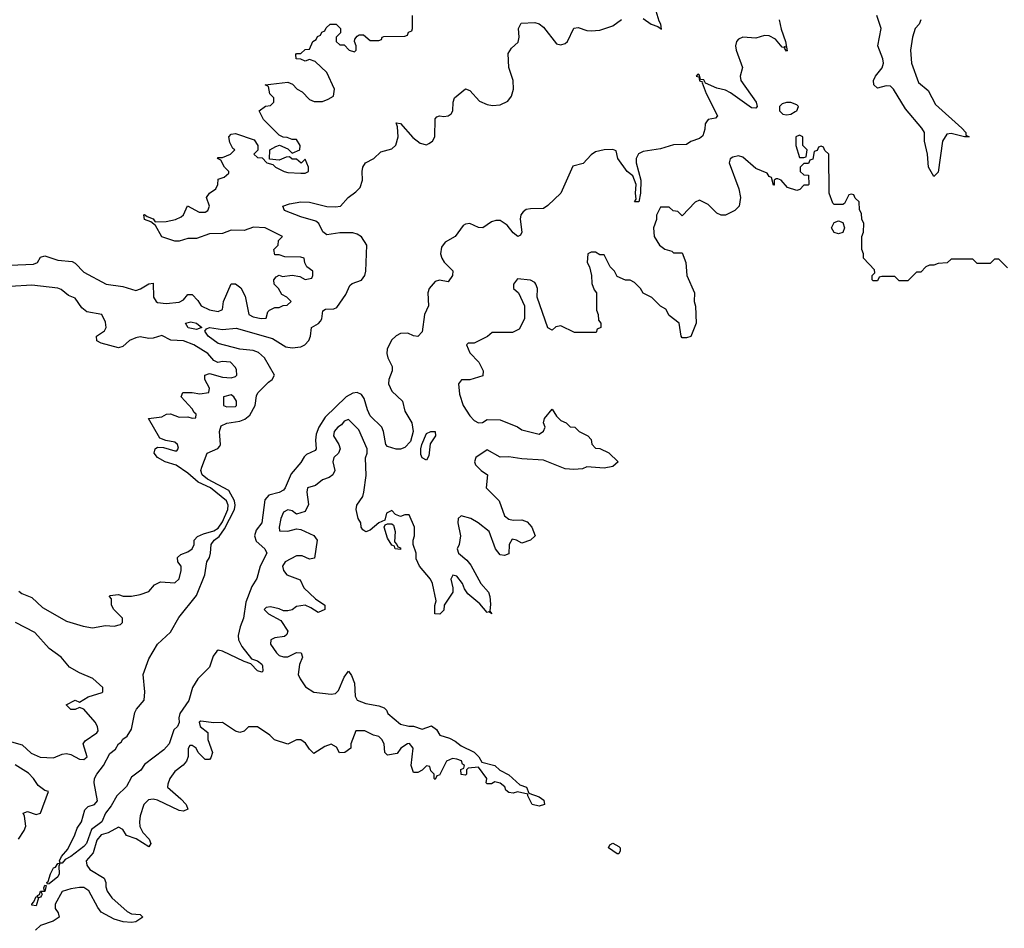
# Model space of a CAD drawing. Header units: inches. Extents: x 2601469 to 2753575, y 449403 to 582909.
# Tile 252 of 256: x 2672554 to 2677095, y 504199 to 508390. Entities that reach past the tile are written whole.
import ezdxf

# ---------------------------------------------------------------- set-up
doc = ezdxf.new("R2010")
doc.units = ezdxf.units.IN
doc.header["$MEASUREMENT"] = 0
doc.layers.add('C6570', color=7, linetype='Continuous')

msp = doc.modelspace()

# ---------------------------------------------------------------- linework, layer by layer
at = {"layer": 'C6570', "color": 4}
for points, elevation in [([(2675430, 508394.8), (2675466, 508370), (2675498, 508358), (2675513.6, 508346.4), (2675511.8, 508370), (2675502.9, 508382.9), (2675489.4, 508430)], 4), ([(2672510, 507257.3), (2672617.5, 507262.5), (2672635.3, 507270), (2672650, 507294), (2672670, 507301), (2672730, 507280.5), (2672795.2, 507275.2), (2672810, 507266.8), (2672850, 507224.9), (2672952, 507170), (2673030, 507159.3), (2673090, 507140.5), (2673111.8, 507148.2), (2673150, 507172), (2673170, 507174), (2673170.8, 507110), (2673182.8, 507090), (2673190, 507086), (2673230, 507081.6), (2673290, 507087.3), (2673310, 507098), (2673330, 507122), (2673350, 507122), (2673375.3, 507095.3), (2673391.3, 507070), (2673430, 507051), (2673470, 507044), (2673490, 507054), (2673494, 507090), (2673529, 507171), (2673550, 507172), (2673573.7, 507153.7), (2673594.4, 507114.4), (2673611.3, 507030), (2673630, 507018.8), (2673668, 507012), (2673690, 507014), (2673698, 507042), (2673706, 507050), (2673730, 507062), (2673750, 507062), (2673768.4, 507071.6), (2673787.3, 507072.7), (2673806, 507090), (2673786, 507110), (2673763.1, 507123.1), (2673748, 507150), (2673728, 507170), (2673726, 507190), (2673736.4, 507203.6), (2673750, 507212), (2673766, 507206), (2673811, 507211), (2673846, 507206), (2673870, 507192), (2673902, 507198), (2673906, 507210), (2673906, 507230), (2673878, 507250), (2673868.4, 507268.4), (2673866, 507290), (2673850, 507295.3), (2673776.4, 507296.4), (2673750, 507306), (2673730, 507306), (2673726, 507330), (2673746, 507350), (2673748, 507372), (2673766, 507390), (2673686, 507430), (2673632.5, 507432.5), (2673590, 507417.2), (2673530, 507419.3), (2673490, 507404), (2673430, 507402.7), (2673370, 507381.2), (2673330, 507381.2), (2673290, 507369), (2673269.1, 507369.1), (2673210, 507388.7), (2673180.4, 507440.4), (2673158, 507458), (2673128.9, 507468.9), (2673126, 507490), (2673130, 507492), (2673142, 507482), (2673170, 507471.3), (2673178, 507458), (2673230, 507458.8), (2673272.1, 507467.9), (2673298.6, 507481.4), (2673308.7, 507490), (2673328, 507532), (2673382, 507502), (2673410, 507502.8), (2673422, 507510), (2673428.7, 507530), (2673415.3, 507570), (2673428.7, 507590), (2673458, 507610), (2673468, 507630), (2673470, 507654), (2673496.4, 507663.6), (2673518, 507682), (2673518, 507690), (2673498, 507710), (2673482, 507742), (2673466, 507750), (2673470, 507754), (2673490, 507754), (2673526, 507770), (2673546, 507790), (2673536.4, 507796.4), (2673523.1, 507823.1), (2673518, 507850), (2673530, 507862), (2673550, 507864.7), (2673635.3, 507835.3), (2673652, 507810), (2673652, 507788), (2673634, 507770), (2673650, 507754), (2673672.7, 507752.7), (2673694, 507730), (2673722, 507722), (2673734, 507710), (2673774, 507690), (2673790, 507684.7), (2673850, 507682), (2673870, 507682), (2673886, 507690), (2673886, 507710), (2673870, 507746), (2673852, 507728), (2673830, 507746), (2673810, 507746), (2673798, 507758), (2673783.6, 507756.4), (2673750, 507742), (2673706, 507746), (2673708, 507790), (2673734.6, 507805.4), (2673751.6, 507811.6), (2673790, 507794), (2673810, 507774), (2673846, 507790), (2673848, 507810), (2673830, 507838), (2673810, 507838), (2673787.3, 507847.3), (2673768.4, 507848.4), (2673750, 507858), (2673678, 507930), (2673658, 507970), (2673688.4, 507991.6), (2673710, 507994), (2673726, 508010), (2673726, 508030), (2673708.4, 508048.4), (2673702, 508082), (2673686, 508090), (2673790, 508102), (2673812.7, 508092.7), (2673834, 508070), (2673856.9, 508056.9), (2673890, 508022), (2673912.7, 508012.7), (2673950, 508012), (2673976.4, 508023.6), (2674002, 508038), (2674006, 508070), (2673970, 508146), (2673916.4, 508196.4), (2673890, 508206), (2673870, 508198), (2673850, 508208), (2673828.7, 508208.7), (2673828, 508230), (2673830, 508234), (2673850, 508234), (2673870, 508252), (2673890, 508254), (2673906, 508290), (2673922, 508298), (2673927.3, 508312.7), (2673942, 508318), (2673947.3, 508332.7), (2673962, 508338), (2673967.3, 508352.7), (2673986, 508370), (2674014, 508370), (2674034, 508350), (2674034, 508330), (2674014, 508310), (2674014, 508290), (2674030, 508274), (2674050, 508274), (2674074, 508250), (2674098, 508242), (2674106, 508250), (2674106, 508270), (2674098, 508290), (2674100.4, 508299.6), (2674110, 508314), (2674120.4, 508319.6), (2674139.6, 508319.6), (2674170, 508294), (2674210, 508294), (2674222, 508298), (2674226, 508310), (2674232.7, 508312.7), (2674330, 508314), (2674342, 508318), (2674347.3, 508332.7), (2674362, 508338), (2674366, 508350), (2674366, 508410)], 8), ([(2676057, 508390), (2676066.6, 508346.6), (2676086.8, 508290), (2676093.4, 508246.6), (2676090, 508245.2), (2676082, 508258), (2676086, 508266), (2676078.8, 508261.2), (2676070, 508263.7), (2676040.5, 508300.5), (2676010, 508315.1), (2675990, 508317.4), (2675950, 508304.7), (2675890, 508309.7), (2675870, 508300.5), (2675860.3, 508290), (2675855.2, 508270), (2675858, 508250), (2675888.4, 508170), (2675877.1, 508130), (2675879.5, 508110), (2675950.3, 508010), (2675954.9, 507990), (2675950, 507981.2), (2675930, 507984.2), (2675833, 508053), (2675810, 508064.7), (2675770, 508074.3), (2675717.2, 508097.2), (2675710, 508112.3), (2675694.6, 508114.6), (2675690, 508134), (2675682, 508138), (2675674, 508130), (2675686.4, 508126.4), (2675690, 508107.3), (2675703.6, 508103.6), (2675702, 508098), (2675720.3, 508050), (2675772.8, 507947.2), (2675763.5, 507936.5), (2675730, 507929), (2675721.1, 507918.9), (2675714.8, 507910), (2675714.4, 507885.6), (2675705.4, 507854.6), (2675690, 507842), (2675650, 507828.7), (2675630, 507814), (2675570, 507812.7), (2675510, 507794.5), (2675430, 507782), (2675408.8, 507771.2), (2675398, 507750), (2675397.7, 507730), (2675418.4, 507650), (2675417.1, 507590), (2675410, 507549.3), (2675389.8, 507550), (2675398, 507562), (2675394, 507590), (2675398, 507630), (2675381.6, 507670), (2675356.3, 507690), (2675312, 507750), (2675304.7, 507784.7), (2675290, 507792), (2675250, 507789.5), (2675210, 507781.2), (2675190, 507766.6), (2675152.9, 507727.1), (2675105.9, 507714.1), (2675050.2, 507589.7), (2674990, 507532.7), (2674970, 507519.3), (2674910, 507518), (2674890, 507514.5), (2674876.1, 507503.9), (2674866, 507490), (2674862.4, 507470), (2674870.4, 507409.6), (2674863.5, 507396.5), (2674852, 507390), (2674830, 507407), (2674802.4, 507442.4), (2674770, 507463.1), (2674750, 507463.8), (2674730, 507458.2), (2674690, 507429.6), (2674670, 507431.2), (2674630, 507449.8), (2674610, 507447.4), (2674599.7, 507440.3), (2674563.1, 507390), (2674516.4, 507363.6), (2674498.8, 507341.2), (2674494.7, 507310), (2674500.2, 507290), (2674511.2, 507271.2), (2674552.3, 507232.3), (2674550.4, 507210), (2674530, 507181.2), (2674490, 507188), (2674470, 507182), (2674442.3, 507150), (2674436.9, 507130), (2674438.9, 507070), (2674421.3, 507030), (2674410.4, 506949.6), (2674390, 506929.4), (2674370, 506932.3), (2674344.2, 506944.2), (2674310, 506942.7), (2674290, 506932.2), (2674268.2, 506911.8), (2674249.2, 506870), (2674247.1, 506850), (2674251.5, 506830), (2674272.4, 506790), (2674272.2, 506770), (2674257.2, 506730), (2674254.4, 506710), (2674270, 506676.4), (2674318.8, 506630), (2674330, 506584.7), (2674362, 506530), (2674368, 506490), (2674355.8, 506444.2), (2674330, 506416), (2674310, 506409.3), (2674290, 506409.4), (2674250, 506420.9), (2674242, 506430), (2674231.8, 506490), (2674223.6, 506510), (2674170, 506562.9), (2674157.7, 506590), (2674143.5, 506643.5), (2674130, 506660.5), (2674110, 506669.7), (2674090, 506667.1), (2674060.4, 506650), (2673963.4, 506556.6), (2673934.3, 506510), (2673921.8, 506478.2), (2673918.3, 506450), (2673922, 506410), (2673917, 506403), (2673876.1, 506383.9), (2673865.6, 506374.4), (2673850, 506347), (2673805.3, 506294.7), (2673778.4, 506230), (2673770, 506219.5), (2673751.4, 506208.6), (2673703.6, 506196.4), (2673684.5, 506175.5), (2673670.3, 506070), (2673644.8, 506035.2), (2673636.5, 506010), (2673644.4, 505984.4), (2673684.9, 505950), (2673693.4, 505930), (2673663, 505870), (2673647.3, 505812.7), (2673624.4, 505775.6), (2673597.3, 505702.7), (2673586, 505630), (2673570.4, 505590), (2673562, 505550), (2673563.8, 505530), (2673578.3, 505498.3), (2673622.5, 505442.5), (2673650, 505433), (2673670, 505417.3), (2673674.4, 505410), (2673675.2, 505384.8), (2673670, 505381.2), (2673650, 505387.3), (2673619.6, 505419.6), (2673589, 505430), (2673490, 505478), (2673470, 505481.2), (2673462.5, 505477.5), (2673445.8, 505454.2), (2673430, 505404), (2673376, 505350), (2673350.8, 505310), (2673334, 505250), (2673293, 505190), (2673287.7, 505170), (2673290, 505148), (2673281, 505130), (2673265.1, 505114.9), (2673244, 505050), (2673218, 505022), (2673130, 504954), (2673112.3, 504927.7), (2673070, 504896.2), (2673047.2, 504852.8), (2673001.7, 504810), (2672976.5, 504763.5), (2672950.3, 504730), (2672933.1, 504690), (2672885.5, 504654.5), (2672861.5, 504590), (2672850, 504575.8), (2672790, 504529.7), (2672763.8, 504516.2), (2672750, 504499.3), (2672740.2, 504500.2), (2672737.2, 504510), (2672747.3, 504530), (2672775.4, 504564.6), (2672808.6, 504630), (2672818.7, 504661.3), (2672839.7, 504690), (2672854.9, 504745.1), (2672870, 504760.5), (2672899.3, 504770), (2672913.3, 504786.7), (2672897, 504870), (2672899.5, 504890), (2672909.4, 504910), (2672940.9, 504950), (2672970, 505004.7), (2672995.3, 505024.7), (2673009, 505050), (2673022, 505058), (2673030, 505072), (2673050, 505084.7), (2673070, 505118), (2673085.4, 505194.6), (2673092.3, 505210), (2673128, 505252), (2673131.2, 505290), (2673124, 505370), (2673150, 505442), (2673189, 505510), (2673250, 505564.7), (2673287.2, 505632.8), (2673370, 505734.8), (2673407.8, 505830), (2673417.6, 505890), (2673429.5, 505910), (2673434.3, 505930), (2673437, 505970), (2673451.6, 505990), (2673473.4, 506006.6), (2673499, 506041), (2673543.9, 506130), (2673547.7, 506150), (2673544.8, 506170), (2673518, 506218), (2673420.7, 506270), (2673395.1, 506290), (2673389.6, 506310), (2673393.4, 506326.6), (2673419.3, 506390), (2673467.9, 506412.1), (2673476.6, 506423.4), (2673479.6, 506430), (2673475.8, 506490), (2673483.7, 506516.3), (2673510, 506528.7), (2673570, 506538.5), (2673592.4, 506547.6), (2673614.8, 506565.2), (2673640.5, 506610), (2673645.4, 506654.6), (2673651.6, 506668.4), (2673701.6, 506718.4), (2673719, 506730), (2673729.2, 506750), (2673683.5, 506830), (2673654.9, 506854.9), (2673630, 506864), (2673568.7, 506870), (2673470, 506896.2), (2673422.7, 506930), (2673407.3, 506952.7), (2673415.3, 506964.7), (2673429.5, 506970.5), (2673490, 506961.6), (2673552.3, 506967.7), (2673719.9, 506919.9), (2673781.7, 506881.7), (2673810, 506877), (2673850, 506881.1), (2673869.7, 506890.3), (2673887.3, 506910), (2673894.7, 506930), (2673899.5, 506970), (2673932, 506988), (2673941.1, 506998.9), (2673947.6, 507010), (2673952.5, 507047.5), (2673965.1, 507054.9), (2674003.3, 507056.7), (2674016.9, 507063.1), (2674057.5, 507122.5), (2674076.3, 507163.7), (2674087.2, 507172.8), (2674130, 507188.5), (2674145.1, 507210), (2674149.8, 507230.3), (2674155.1, 507350), (2674130, 507388), (2674110, 507401.1), (2674090, 507406.9), (2674030, 507406.6), (2673970, 507398), (2673951.8, 507411.8), (2673933.6, 507450), (2673920.4, 507460.4), (2673850, 507480.5), (2673775.3, 507510), (2673768, 507530), (2673798.6, 507541.4), (2673850, 507550.4), (2673890, 507548), (2673970, 507528.5), (2674010, 507526.4), (2674034, 507530), (2674069, 507570), (2674104.4, 507595.6), (2674123.6, 507616.4), (2674135.1, 507650), (2674133.2, 507690), (2674137.2, 507710), (2674148.7, 507730), (2674188, 507750), (2674220.2, 507779.8), (2674270, 507794.8), (2674289.4, 507810.6), (2674299.3, 507850), (2674296.4, 507896.4), (2674290, 507914), (2674310, 507911), (2674366.7, 507846.7), (2674400.7, 507820.7), (2674430, 507813.4), (2674441.2, 507818.8), (2674457.2, 507830), (2674469.4, 507850), (2674470, 507932), (2674478, 507942), (2674490, 507946.8), (2674510, 507944), (2674530, 507947.3), (2674543.7, 507956.3), (2674552.3, 507970), (2674552.7, 508010), (2674559, 508030), (2674610, 508071), (2674630, 508062.8), (2674674.9, 508014.9), (2674710, 507998.4), (2674734.6, 507994.6), (2674770, 507997.1), (2674805.6, 508014.4), (2674822.4, 508037.6), (2674832, 508070), (2674829.6, 508110), (2674809.5, 508170), (2674806.6, 508233.4), (2674822, 508258), (2674852.9, 508287.1), (2674857.2, 508310), (2674854, 508350), (2674866.3, 508373.7), (2674930, 508377.3), (2674950, 508370.8), (2674970, 508354.8), (2675030, 508278.8), (2675050, 508274), (2675070, 508280.7), (2675081.2, 508290), (2675110, 508350.8), (2675130, 508354), (2675170, 508340.7), (2675190, 508338.8), (2675230, 508341), (2675290, 508361), (2675329.4, 508390.6)], 4), ([(2676710.5, 508390), (2676702, 508370), (2676684.4, 508350), (2676671.6, 508310), (2676662.7, 508250), (2676666.5, 508190), (2676699.8, 508099.8), (2676743.4, 508063.4), (2676778.5, 507998.6), (2676898.8, 507890), (2676918, 507870), (2676918, 507858), (2676934, 507850), (2676911, 507849), (2676850, 507865.2), (2676830, 507862), (2676810.6, 507829.4), (2676790, 507686), (2676770, 507666), (2676746, 507710), (2676740.9, 507770), (2676727, 507830), (2676726.6, 507870), (2676715.1, 507890), (2676639.4, 507979.4), (2676584, 508070), (2676570, 508084), (2676550, 508085.2), (2676510, 508074), (2676494, 508090), (2676492.7, 508110), (2676501.6, 508130), (2676531.8, 508168.2), (2676538, 508190), (2676535.3, 508210), (2676512.4, 508270), (2676528, 508350), (2676507.8, 508410)], 4), ([(2677110, 507246), (2677070, 507286), (2677050, 507286), (2677030, 507266), (2676970, 507266), (2676950, 507286), (2676850, 507286), (2676831.6, 507268.4), (2676790, 507266), (2676770, 507258), (2676750, 507258), (2676734, 507250), (2676710, 507226), (2676690, 507226), (2676650, 507186), (2676610, 507186), (2676590, 507206), (2676530, 507206), (2676518, 507202), (2676510, 507186), (2676490, 507186), (2676486, 507190), (2676486, 507210), (2676498, 507222), (2676496.4, 507236.4), (2676446, 507290), (2676446, 507310), (2676438, 507330), (2676438, 507390), (2676446, 507410), (2676448, 507450), (2676438, 507470), (2676436.4, 507496.4), (2676427.3, 507512.7), (2676426, 507550), (2676407.3, 507567.3), (2676402, 507582), (2676390, 507586), (2676378, 507582), (2676358, 507542), (2676350, 507538), (2676310, 507538), (2676304, 507544), (2676288, 507590), (2676286, 507770), (2676267.3, 507787.3), (2676262, 507802), (2676250, 507806), (2676238, 507802), (2676232.7, 507787.3), (2676218, 507782), (2676212.7, 507747.3), (2676198, 507742), (2676192.7, 507727.3), (2676170, 507726), (2676154, 507710), (2676154, 507690), (2676170, 507674), (2676192.7, 507672.7), (2676194, 507630), (2676190, 507626), (2676170, 507626), (2676152.7, 507607.3), (2676138, 507602), (2676095.3, 507615.3), (2676066, 507650), (2676050, 507655.3), (2676043.6, 507656.4), (2676034, 507650), (2676034, 507626), (2676030, 507626), (2676022, 507662), (2676010, 507666), (2676002, 507682), (2675950, 507704), (2675890, 507755.3), (2675870, 507762), (2675843.6, 507756.4), (2675831.6, 507748.4), (2675826, 507730), (2675871.3, 507610), (2675878, 507570), (2675872, 507530), (2675852, 507510), (2675810, 507488), (2675790, 507488), (2675770, 507498), (2675730, 507538), (2675690, 507558), (2675670, 507548), (2675610, 507486), (2675590, 507506), (2675568.4, 507508.4), (2675550, 507526), (2675510, 507526), (2675491.6, 507488.4), (2675491.1, 507468.9), (2675478, 507430), (2675481, 507390), (2675504.7, 507350), (2675530, 507332), (2675562, 507322), (2675570, 507314), (2675610, 507314), (2675626, 507270), (2675630.8, 507210), (2675666, 507130), (2675664.7, 507090), (2675671.6, 507068.4), (2675674, 506990), (2675650, 506928.7), (2675630, 506922), (2675610, 506922), (2675605.2, 506930), (2675595.3, 506990), (2675550, 507026), (2675534.6, 507054.6), (2675508.9, 507068.9), (2675470, 507108), (2675428.9, 507128.9), (2675418, 507150), (2675390, 507178), (2675370, 507188), (2675348.4, 507188.4), (2675310, 507206), (2675298, 507230), (2675278, 507250), (2675250, 507306), (2675230, 507306), (2675210, 507318), (2675190, 507318), (2675174, 507310), (2675172, 507270), (2675182, 507250), (2675192, 507210), (2675192.7, 507172.7), (2675203.6, 507143.6), (2675214, 507130), (2675214, 507050), (2675222, 507030), (2675223.6, 507003.6), (2675234, 506990), (2675234, 506970), (2675218, 506962), (2675212.7, 506947.3), (2675112.7, 506947.3), (2675050, 506978), (2675026.4, 506973.6), (2675010, 506958), (2674990, 506968), (2674941.2, 507110), (2674942, 507150), (2674935.3, 507170), (2674930, 507178), (2674910, 507188), (2674850, 507195.3), (2674832, 507170), (2674832, 507150), (2674854, 507130), (2674882, 507070), (2674882, 507010), (2674856.9, 506963.1), (2674827.3, 506947.3), (2674732.7, 506947.3), (2674711.6, 506928.4), (2674650, 506898), (2674622, 506898), (2674614, 506890), (2674630, 506854), (2674670.9, 506810.9), (2674692, 506770), (2674690, 506748), (2674630, 506728.7), (2674591.3, 506728.7), (2674578, 506710), (2674582, 506662), (2674598.8, 506610), (2674630, 506562.8), (2674650, 506542), (2674670, 506531), (2674688.7, 506531.3), (2674710, 506546), (2674770, 506544.7), (2674850, 506511.3), (2674870, 506498), (2674950, 506478.8), (2674970, 506492), (2674977.2, 506510), (2674969.2, 506530), (2674974, 506550), (2675010, 506594), (2675030, 506562), (2675050, 506542), (2675074, 506530), (2675092.7, 506512.7), (2675114, 506510), (2675134, 506490), (2675174, 506470), (2675190, 506454), (2675192.7, 506432.7), (2675210, 506414), (2675230, 506412), (2675271.6, 506391.6), (2675314, 506350), (2675290, 506328.7), (2675250, 506322), (2675170, 506328), (2675150, 506318), (2675110, 506315.3), (2675070, 506318), (2674970, 506358.4), (2674870, 506363.7), (2674810, 506374), (2674770, 506372.3), (2674710, 506405.2), (2674658, 506370), (2674651.3, 506350), (2674656.9, 506336.9), (2674682, 506310), (2674711.3, 506290), (2674704.7, 506230), (2674766, 506170), (2674790, 506101), (2674810, 506086), (2674830, 506081), (2674870, 506082.8), (2674894, 506074), (2674916, 506050), (2674931.3, 506010), (2674910, 505988.7), (2674870, 505975.3), (2674846, 505990), (2674826, 505994), (2674812, 505970), (2674810, 505926), (2674790, 505918), (2674770, 505922), (2674748.7, 505950), (2674719, 506030), (2674668.7, 506070), (2674635.3, 506090), (2674590, 506101.2), (2674576, 506090), (2674574, 506070), (2674586.8, 506010), (2674581, 505970), (2674571.3, 505950), (2674578, 505930), (2674616.7, 505896.7), (2674634.2, 505874.2), (2674680.7, 505790), (2674716, 505750), (2674722.8, 505730), (2674726, 505694), (2674722, 505662), (2674731.1, 505648.9), (2674718, 505658), (2674710, 505655.3), (2674675.9, 505695.9), (2674621.5, 505741.5), (2674605.2, 505765.2), (2674596, 505790), (2674570, 505824), (2674552, 505828), (2674542.8, 505810), (2674551.3, 505770), (2674551, 505749), (2674511.3, 505690), (2674510, 505666), (2674491.6, 505648.4), (2674468.9, 505648.9), (2674468.7, 505688.7), (2674475.3, 505710), (2674457.2, 505790), (2674448.7, 505810), (2674398, 505870), (2674383.1, 505903.1), (2674382, 505930), (2674368.7, 505968.7), (2674368.7, 505990), (2674375.3, 506010), (2674375.3, 506050), (2674350, 506106), (2674330, 506106), (2674310, 506098), (2674287.3, 506107.3), (2674270, 506126), (2674246.4, 506113.6), (2674238, 506082), (2674210, 506068.7), (2674170, 506035.3), (2674150, 506028), (2674136.4, 506036.4), (2674128.9, 506048.9), (2674128, 506070), (2674115.3, 506090), (2674105.2, 506130), (2674109.4, 506150.6), (2674137.2, 506190), (2674141.2, 506210), (2674152.1, 506287.9), (2674148.9, 506368.9), (2674156, 506390), (2674156, 506410), (2674118, 506498), (2674070, 506546), (2674050, 506538), (2674038.8, 506521.2), (2674022, 506510), (2674004.7, 506490), (2674001, 506470), (2674026, 506430), (2674031.3, 506410), (2674024.7, 506390), (2674002.8, 506370), (2673998.8, 506350), (2674006.8, 506310), (2673998, 506290), (2673982, 506278), (2673950, 506268), (2673918.8, 506241.2), (2673882, 506230), (2673878, 506210), (2673886.4, 506153.6), (2673870, 506122), (2673830, 506108.7), (2673810, 506124), (2673790, 506128.7), (2673770, 506118), (2673758.8, 506090), (2673751.3, 506050), (2673752.7, 506032.7), (2673790, 506031), (2673830, 506041), (2673850, 506038), (2673910.6, 506010.6), (2673926, 505990), (2673914, 505906), (2673890, 505902), (2673857.5, 505917.5), (2673830, 505917.2), (2673778, 505890), (2673766, 505870), (2673771, 505850), (2673786.8, 505830), (2673846.8, 505806.8), (2673864.7, 505770), (2673918.8, 505718.8), (2673962, 505690), (2673962, 505670), (2673930, 505655.3), (2673897.2, 505677.2), (2673870, 505689), (2673830, 505684), (2673810, 505668.7), (2673790, 505664), (2673770, 505664), (2673750, 505673.2), (2673710, 505682), (2673690, 505678), (2673682, 505670), (2673702, 505650), (2673758, 505618), (2673791.3, 505570), (2673786, 505554), (2673775.3, 505544.7), (2673730, 505539), (2673712, 505530), (2673711.3, 505510), (2673738, 505470), (2673750, 505458), (2673770, 505451.3), (2673790, 505451.3), (2673830, 505471.3), (2673852, 505470), (2673858, 505450), (2673844.9, 505415.1), (2673838.8, 505370), (2673846.8, 505350), (2673872.8, 505312.8), (2673910, 505288), (2673990, 505279.1), (2674010, 505282), (2674024.8, 505295.2), (2674050, 505358), (2674070, 505384.7), (2674084.5, 505364.5), (2674098, 505330), (2674101, 505270), (2674111, 505251), (2674150, 505236), (2674210, 505224.7), (2674235.3, 505215.3), (2674245.4, 505205.4), (2674251.3, 505190), (2674310, 505140.7), (2674348.7, 505131.3), (2674370, 505132), (2674410, 505118), (2674452.7, 505132.7), (2674476, 505116), (2674492, 505090), (2674536.3, 505076.3), (2674562.5, 505062.5), (2674590, 505040.7), (2674650, 505011), (2674671, 504990), (2674686, 504966), (2674744.7, 504950), (2674767.9, 504927.9), (2674810, 504906.8), (2674860.7, 504860.7), (2674892, 504850), (2674902, 504822), (2674950, 504806), (2674971.3, 504790), (2674974, 504770), (2674950, 504762.7), (2674918, 504770), (2674898, 504810), (2674898, 504818), (2674850, 504828.7), (2674830, 504822), (2674810, 504826), (2674796.4, 504836.4), (2674792.3, 504852.3), (2674770, 504868.7), (2674744.7, 504875.3), (2674730, 504866), (2674710, 504866), (2674706, 504870), (2674708, 504890), (2674670, 504942), (2674622, 504938), (2674614, 504930), (2674614, 504910), (2674610, 504906), (2674590, 504908), (2674588.4, 504931.6), (2674602, 504938), (2674606, 504950), (2674596.4, 504956.4), (2674592, 504972), (2674570, 504979), (2674550, 504982), (2674522, 504970), (2674490, 504906), (2674478, 504902), (2674470, 504886), (2674466, 504890), (2674466, 504910), (2674450, 504926), (2674446, 504946), (2674430, 504948), (2674411, 504929), (2674390, 504918), (2674370, 504918), (2674359, 504950), (2674368.7, 505030), (2674352, 505052), (2674342, 505050), (2674312, 505030), (2674295.3, 505004.7), (2674250, 504998), (2674238, 505010), (2674235.3, 505050), (2674224, 505070), (2674210, 505084), (2674186, 505090), (2674146, 505110), (2674104.7, 505110), (2674082, 505050), (2674082, 505030), (2674054, 505010), (2674029.1, 505009.1), (2674014.6, 505034.6), (2673990, 505048), (2673962, 505038), (2673910, 505006), (2673890, 505026), (2673872.9, 505052.9), (2673850, 505068), (2673830, 505068), (2673790, 505048.7), (2673729.1, 505069.1), (2673708, 505090), (2673650, 505128), (2673610, 505128), (2673590, 505108), (2673570, 505102), (2673550, 505108), (2673490, 505148.7), (2673450, 505146), (2673390, 505154), (2673382, 505150), (2673386, 505130), (2673422, 505102), (2673422, 505070), (2673442.8, 505010), (2673435.3, 504984.7), (2673430, 504978), (2673410, 504977.2), (2673377.2, 505010), (2673368, 505030), (2673350, 505042), (2673338, 505042), (2673331.6, 505028.4), (2673331, 504991), (2673324, 504970), (2673308.3, 504951.7), (2673270, 504922), (2673246, 504890), (2673236.9, 504863.1), (2673236, 504850), (2673296.7, 504796.7), (2673321, 504770), (2673330, 504748), (2673310, 504739), (2673290, 504742.7), (2673190, 504789.3), (2673170, 504795.1), (2673147.7, 504792.3), (2673126.8, 504770), (2673110, 504718), (2673106.4, 504690), (2673108.7, 504668.7), (2673121.4, 504641.4), (2673150.8, 504610), (2673158.8, 504590), (2673150, 504575.3), (2673091.7, 504611.7), (2673047.2, 504627.2), (2673030, 504654), (2673010, 504665.2), (2672961.3, 504638.7), (2672930, 504629.6), (2672910, 504605.2), (2672892.7, 504547.2), (2672860.5, 504510), (2672863, 504490), (2672877.3, 504470), (2672942.8, 504430), (2672950.6, 504410.6), (2672950.6, 504390), (2672957.1, 504370), (2672979.5, 504339.5), (2673050, 504276.3), (2673070, 504266), (2673110, 504262), (2673122, 504250), (2673090, 504229.2), (2673070, 504226), (2673030.7, 504229.3), (2672990, 504240.9), (2672930, 504274), (2672914.5, 504294.5), (2672872.6, 504372.6), (2672850, 504387.6), (2672830, 504387.6), (2672790, 504381.6), (2672750.5, 504369.5), (2672717.3, 504310), (2672717.3, 504290), (2672731, 504270), (2672736, 504250), (2672708.2, 504231.8), (2672650, 504212.3), (2672627, 504190)], 8), ([(2672550, 505754), (2672563.6, 505743.6), (2672610, 505724.7), (2672658.5, 505678.5), (2672770, 505616), (2672847.3, 505592.7), (2672890, 505584.7), (2672950, 505596), (2672990, 505592), (2673019, 505601), (2673028, 505610), (2673028, 505630), (2672988, 505670), (2672978, 505690), (2672978, 505718), (2672968, 505730), (2672970, 505734), (2673010, 505738), (2673031.6, 505731.6), (2673070, 505731.3), (2673110, 505738), (2673150, 505752), (2673176.4, 505783.6), (2673203.1, 505796.9), (2673270, 505792), (2673288.9, 505811.1), (2673299, 505850), (2673299, 505870), (2673284, 505890), (2673282, 505910), (2673296.5, 505923.5), (2673330, 505934.8), (2673349, 505950), (2673358, 505970), (2673359.3, 505990), (2673373.9, 506006.1), (2673401, 506019), (2673450, 506033), (2673470, 506045.4), (2673490, 506073.7), (2673513.3, 506130), (2673514.8, 506150), (2673507.6, 506170), (2673433.3, 506230), (2673376.4, 506256.4), (2673330, 506297.7), (2673275.6, 506335.6), (2673225.2, 506350), (2673189.4, 506370), (2673174, 506390), (2673178, 506410), (2673190, 506418), (2673216.9, 506416.9), (2673270, 506402), (2673278, 506402), (2673286, 506414), (2673282, 506430), (2673270, 506442), (2673228.4, 506448.4), (2673200.2, 506460.2), (2673148.7, 506550), (2673210, 506558), (2673231.1, 506571.1), (2673250, 506571.3), (2673290, 506556), (2673330, 506558), (2673350, 506552), (2673366, 506554), (2673368, 506570), (2673358, 506578), (2673350, 506595.3), (2673298, 506650), (2673306, 506670), (2673350, 506671), (2673384.9, 506664.9), (2673426, 506670), (2673428.7, 506690), (2673408, 506730), (2673408, 506750), (2673430, 506758), (2673490, 506741), (2673530, 506738), (2673550, 506744.7), (2673555.3, 506750), (2673554.6, 506774.6), (2673550, 506786), (2673526, 506810), (2673490, 506814), (2673468.4, 506808.4), (2673450, 506818), (2673422, 506850), (2673357.2, 506890), (2673310, 506909.4), (2673251.5, 506911.5), (2673210, 506932.8), (2673170, 506920.7), (2673150, 506919.5), (2673110, 506926.6), (2673090, 506922), (2673061, 506910), (2673030, 506882.7), (2673010, 506876), (2672930, 506898), (2672909.2, 506909.2), (2672908.7, 506930), (2672944.7, 506955.3), (2672952.7, 506970), (2672950, 506995.3), (2672932.3, 507030), (2672862.9, 507042.9), (2672840.5, 507060.5), (2672810, 507105.2), (2672778.6, 507118.6), (2672744.8, 507144.8), (2672730, 507152), (2672610, 507165.2), (2672510, 507159.3)], 8), ([(2672450, 505077.1), (2672565.2, 505045.2), (2672606.9, 505006.9), (2672648.3, 504988.3), (2672710, 504984.9), (2672750, 505002.8), (2672770, 505004.9), (2672790, 505000.5), (2672830, 504979.1), (2672850, 504977.3), (2672865.2, 504990), (2672846, 505050), (2672856.6, 505063.4), (2672910, 505101), (2672915.1, 505110), (2672912.7, 505130), (2672902.7, 505150), (2672850, 505209.2), (2672830, 505218), (2672810, 505209), (2672790, 505208.7), (2672768.7, 505230), (2672809, 505251), (2672830, 505242), (2672870, 505266.8), (2672934, 505286), (2672938, 505290), (2672938, 505310), (2672891.7, 505351.7), (2672830, 505377), (2672784.2, 505404.2), (2672745.2, 505450), (2672689.6, 505489.6), (2672623.8, 505563.8), (2672535.3, 505610)], 8), ([(2672549, 504610), (2672575.1, 504650), (2672582, 504670), (2672576, 504716), (2672569.5, 504730.5), (2672590, 504737.3), (2672630, 504724), (2672649.3, 504730.7), (2672686, 504830), (2672670, 504834), (2672638.4, 504858.4), (2672617, 504890), (2672593.9, 504913.9), (2672532.9, 504952.9)], 8)]:
    msp.add_lwpolyline(points, dxfattribs=dict(at, elevation=elevation))
for points, elevation in [([(2676110, 508008.7), (2676090, 508008.7), (2676070, 508002), (2676058, 507990), (2676058.8, 507970), (2676074.4, 507954.4), (2676090, 507950.8), (2676110, 507954.8), (2676130, 507966), (2676138, 507970), (2676146, 507990), (2676138, 507998)], 8), ([(2676150, 507858), (2676134, 507850), (2676134, 507810), (2676150, 507754), (2676170, 507754), (2676182, 507758), (2676186, 507790), (2676166, 507810), (2676166, 507850)], 8), ([(2676330, 507402), (2676310, 507408.7), (2676299, 507430), (2676310, 507454), (2676330, 507462), (2676350, 507454), (2676358, 507430), (2676350, 507408)], 8), ([(2673370, 506961.2), (2673330.7, 506969.3), (2673318, 506990), (2673343.2, 506996.8), (2673369.3, 506990.7), (2673394, 506970), (2673390, 506968)], 4), ([(2673530, 506659), (2673494, 506650), (2673494, 506610), (2673510, 506604.7), (2673550, 506606), (2673554, 506610), (2673554, 506630), (2673542, 506650)], 8), ([(2674430, 506358), (2674410, 506369), (2674404.1, 506384.1), (2674403.7, 506410), (2674409.4, 506430.6), (2674430, 506481), (2674450, 506490.8), (2674470, 506491), (2674471.3, 506470), (2674446.8, 506433.2), (2674441, 506379)], 4), ([(2674310, 505946), (2674286, 505950), (2674282, 505962), (2674270, 505966), (2674250, 505998), (2674235.3, 506050), (2674240.2, 506059.8), (2674250, 506064.7), (2674270, 506064.7), (2674278.8, 506058.8), (2674286, 506030), (2674282, 505982), (2674294, 505970), (2674298, 505958), (2674310, 505954)], 8), ([(2675310, 504542), (2675269, 504570), (2675275.3, 504584.7), (2675290, 504591.3), (2675317.1, 504577.1), (2675322.8, 504570), (2675323.6, 504556.4), (2675316.9, 504543.1)], 8), ([(2672682.7, 504402.7), (2672679, 504410), (2672684.8, 504415.2), (2672695.8, 504450), (2672710, 504477.3), (2672718.9, 504481.1), (2672730, 504498), (2672739.6, 504499.6), (2672733.7, 504486.3), (2672736, 504450), (2672730, 504436), (2672690, 504403.7)], 4), ([(2672630, 504302.7), (2672610, 504306), (2672609.8, 504310.2), (2672619.6, 504320.4), (2672630, 504346), (2672638, 504342), (2672635.3, 504350), (2672644.8, 504355.2), (2672650, 504370.6), (2672668.7, 504371.3), (2672665.2, 504385.2), (2672670, 504398), (2672676, 504396), (2672670, 504369.4), (2672651.6, 504368.4), (2672656.8, 504356.8), (2672654.9, 504350), (2672650, 504342.7), (2672640.5, 504339.5)], 4)]:
    msp.add_lwpolyline(points, close=True, dxfattribs=dict(at, elevation=elevation))

doc.saveas('drawing.dxf')
